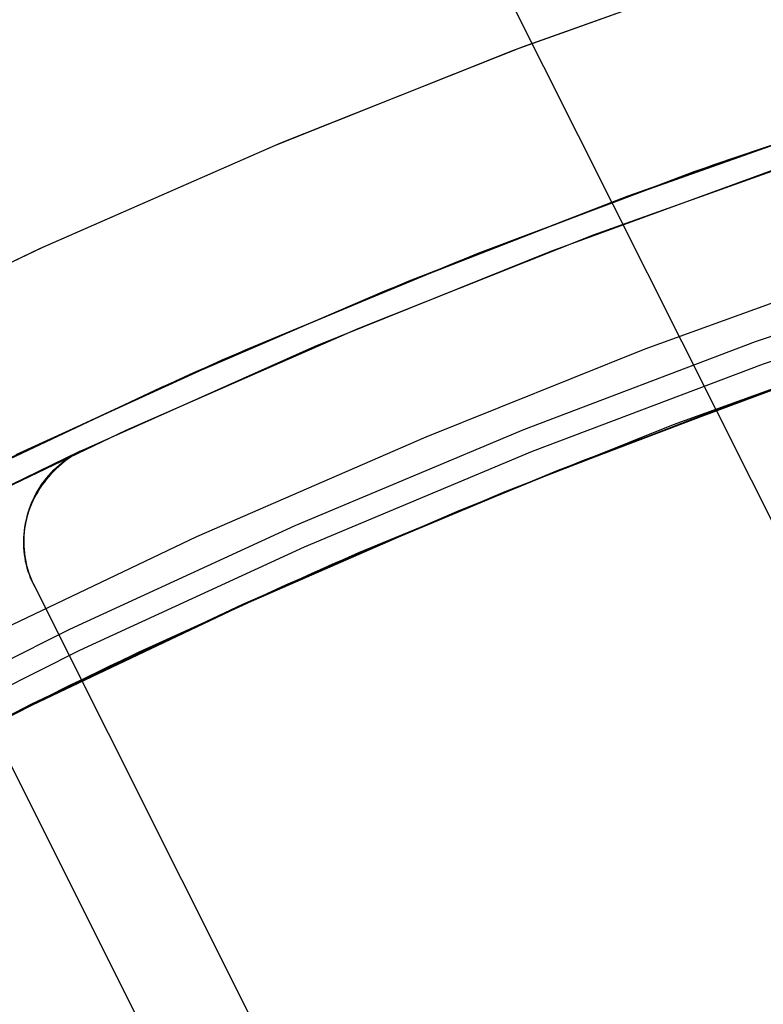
# Model space of a CAD drawing. Header units: millimetres. Extents: x 6049 to 7254, y -11340 to -10297.
# Tile 140 of 237: x 6620.17 to 6627.56, y -10619.46 to -10609.66. Entities that reach past the tile are written whole.
import ezdxf

# ---------------------------------------------------------------- set-up
doc = ezdxf.new("R2010")
doc.units = ezdxf.units.MM
doc.layers.add('color', color=7, linetype='Continuous')
doc.layers.add('luz', color=7, linetype='Continuous')

msp = doc.modelspace()

# ---------------------------------------------------------------- linework, layer by layer
at = {"color": 8, "true_color": 0x7f7f7f}
for p, q in [((6629.2672, -10610.3607, 47.975), (6626.8735, -10611.1752, 47.975)), ((6629.2672, -10610.3607, 89.3497), (6626.8735, -10611.1752, 89.3497)), ((6629.4463, -10610.3035, 68.6623), (6627.0703, -10611.1047, 68.6623)), ((6626.0645, -10611.4715, 72.8954), (6628.3616, -10610.658, 73.3232)), ((6628.4189, -10610.6389, 81.0556), (6626.2138, -10611.416, 80.6457)), ((6627.0703, -10611.1047, 68.6623), (6624.7231, -10611.9869, 68.6623)), ((6626.8735, -10611.1752, 47.975), (6624.5094, -10612.0718, 47.975)), ((6626.8735, -10611.1752, 89.3497), (6624.5094, -10612.0718, 89.3497)), ((6626.2138, -10611.416, 80.6457), (6624.0378, -10612.2619, 80.2254)), ((6623.7993, -10612.3595, 72.4563), (6626.0645, -10611.4715, 72.8954)), ((6624.7231, -10611.9869, 68.6623), (6622.4074, -10612.9489, 68.6623)), ((6624.5094, -10612.0718, 47.975), (6622.1777, -10613.0494, 47.975)), ((6624.5094, -10612.0718, 89.3497), (6622.1777, -10613.0494, 89.3497)), ((6628.5922, -10612.1381, 46.475), (6626.3845, -10612.9395, 46.475)), ((6629.8169, -10612.0725, 88.6051), (6627.482, -10612.867, 88.6051)), ((6629.8169, -10612.0725, 88.6051), (6627.482, -10612.867, 88.6051)), ((6624.0378, -10612.2619, 80.2254), (6621.8942, -10613.1748, 79.7954)), ((6629.8882, -10612.2945, 89.0308), (6627.5609, -10613.0864, 89.0308)), ((6629.8882, -10612.2945, 89.0308), (6627.5609, -10613.0864, 89.0308)), ((6621.5695, -10613.3202, 72.0069), (6623.7993, -10612.3595, 72.4563)), ((6627.2083, -10613.5007, 80.3437), (6629.4534, -10612.7188, 80.7592)), ((6627.482, -10612.867, 88.6051), (6625.1759, -10613.7416, 88.6051)), ((6627.482, -10612.867, 88.6051), (6625.1759, -10613.7416, 88.6051)), ((6628.8504, -10612.8988, 88.1), (6626.6674, -10613.6911, 88.1)), ((6628.8504, -10612.8988, 88.1), (6626.6674, -10613.6911, 88.1)), ((6622.4074, -10612.9489, 68.6623), (6620.126, -10613.9896, 68.6623)), ((6626.3845, -10612.9395, 46.475), (6624.2051, -10613.8148, 46.475)), ((6622.1777, -10613.0494, 47.975), (6619.881, -10614.107, 47.975)), ((6622.1777, -10613.0494, 89.3497), (6619.881, -10614.107, 89.3497)), ((6627.5609, -10613.0864, 89.0308), (6625.2623, -10613.9581, 89.0308)), ((6627.5609, -10613.0864, 89.0308), (6625.2623, -10613.9581, 89.0308)), ((6621.8942, -10613.1748, 79.7954), (6619.7859, -10614.1529, 79.3565)), ((6628.0267, -10613.2059, 72.7751), (6625.7639, -10614.0489, 72.3454)), ((6619.3787, -10614.3513, 71.5478), (6621.5695, -10613.3202, 72.0069)), ((6627.7962, -10613.2878, 67.9123), (6625.5187, -10614.1456, 67.9123)), ((6625.362, -10614.2079, 89.3497), (6627.6519, -10613.3395, 89.3497)), ((6625.362, -10614.2079, 46.475), (6627.6519, -10613.3395, 46.475)), ((6624.994, -10614.356, 79.9171), (6627.2083, -10613.5007, 80.3437)), ((6626.6674, -10613.6911, 88.1), (6624.5124, -10614.5567, 88.1)), ((6626.6674, -10613.6911, 88.1), (6624.5124, -10614.5567, 88.1)), ((6625.1759, -10613.7416, 88.6051), (6622.9014, -10614.6952, 88.6051)), ((6625.1759, -10613.7416, 88.6051), (6622.9014, -10614.6952, 88.6051)), ((6624.2051, -10613.8148, 46.475), (6621.9254, -10614.8057, 46.475)), ((6624.2051, -10613.8148, 46.475), (6621.9254, -10614.8057, 46.475)), ((6625.2623, -10613.9581, 89.0308), (6622.9952, -10614.9087, 89.0308)), ((6625.2623, -10613.9581, 89.0308), (6622.9952, -10614.9087, 89.0308)), ((6625.7639, -10614.0489, 72.3454), (6623.5354, -10614.9667, 71.9046)), ((6625.5187, -10614.1456, 67.9123), (6623.272, -10615.081, 67.9123)), ((6623.1035, -10615.1549, 89.3497), (6625.362, -10614.2079, 89.3497)), ((6623.1035, -10615.1549, 46.475), (6625.362, -10614.2079, 46.475)), ((6622.814, -10615.2829, 79.4801), (6624.994, -10614.356, 79.9171)), ((6624.5124, -10614.5567, 88.1), (6622.3825, -10615.48, 88.1)), ((6624.5124, -10614.5567, 88.1), (6622.385, -10615.4846, 88.1)), ((6624.5124, -10614.5567, 88.1), (6622.385, -10615.4846, 88.1)), ((6622.9014, -10614.6952, 88.6051), (6620.6611, -10615.7268, 88.6051)), ((6622.9014, -10614.6952, 88.6051), (6620.6611, -10615.7268, 88.6051)), ((6621.9254, -10614.8057, 46.475), (6619.6814, -10615.875, 46.475)), ((6621.9254, -10614.8057, 46.475), (6619.6814, -10615.875, 46.475)), ((6622.9952, -10614.9087, 89.0308), (6620.7623, -10615.9369, 89.0308)), ((6622.9952, -10614.9087, 89.0308), (6620.7623, -10615.9369, 89.0308)), ((6623.5354, -10614.9667, 71.9046), (6621.3447, -10615.957, 71.4537)), ((6623.272, -10615.081, 67.9123), (6621.0587, -10616.093, 67.9123)), ((6620.879, -10616.1792, 89.3497), (6623.1035, -10615.1549, 89.3497)), ((6620.879, -10616.1792, 46.475), (6623.1035, -10615.1549, 46.475)), ((6620.6718, -10616.2794, 79.0336), (6622.814, -10615.2829, 79.4801)), ((6622.3825, -10615.48, 88.1), (6620.284, -10616.4725, 88.1)), ((6622.385, -10615.4846, 88.1), (6620.2886, -10616.4809, 88.1)), ((6622.385, -10615.4846, 88.1), (6620.2886, -10616.4809, 88.1)), ((6620.6611, -10615.7268, 88.6051), (6618.4578, -10616.8351, 88.6051)), ((6620.6611, -10615.7268, 88.6051), (6618.4578, -10616.8351, 88.6051)), ((6620.7623, -10615.9369, 89.0308), (6618.5662, -10617.0416, 89.0308)), ((6620.7623, -10615.9369, 89.0308), (6618.5662, -10617.0416, 89.0308)), ((6621.3447, -10615.957, 71.4537), (6619.1953, -10617.0177, 70.9935)), ((6621.0587, -10616.093, 67.9123), (6618.8813, -10617.1803, 67.9123)), ((6618.6911, -10617.2797, 89.3497), (6620.879, -10616.1792, 89.3497)), ((6618.6911, -10617.2797, 46.475), (6620.879, -10616.1792, 46.475)), ((6618.5706, -10617.3432, 78.5783), (6620.6718, -10616.2794, 79.0336)), ((6620.284, -10616.4725, 88.1), (6618.2191, -10617.5332, 88.1)), ((6620.2886, -10616.4809, 88.1), (6618.2256, -10617.5443, 88.1)), ((6620.2886, -10616.4809, 88.1), (6618.2256, -10617.5443, 88.1))]:
    msp.add_line(p, q, dxfattribs=at)
at = {"layer": 'color', "color": 254, "true_color": 0xcad1ee}
for p, q in [((6624.2879, -10625.4797, 26.2), (6585.3489, -10547.7827, -10.8429)), ((6625.0893, -10609.9605, 22.4459), (6627.4993, -10609.0943, 22.4459)), ((6625.0893, -10609.9605, 22.4459), (6627.4993, -10609.0943, 22.4459)), ((6625.1683, -10609.9306, 43.5), (6627.6059, -10609.0581, 43.5)), ((6625.1683, -10609.9306, 32.9729), (6627.6059, -10609.0581, 32.9729)), ((6625.1683, -10609.9306, 43.5), (6627.6059, -10609.0581, 43.5)), ((6622.7103, -10610.9085, 22.4459), (6625.0893, -10609.9605, 22.4459)), ((6622.7103, -10610.9085, 22.4459), (6625.0893, -10609.9605, 22.4459)), ((6622.7622, -10610.8868, 43.5), (6625.1683, -10609.9306, 43.5)), ((6622.7622, -10610.8868, 32.9729), (6625.1683, -10609.9306, 32.9729)), ((6622.7622, -10610.8868, 43.5), (6625.1683, -10609.9306, 43.5)), ((6620.365, -10611.9372, 22.4459), (6622.7103, -10610.9085, 22.4459)), ((6620.365, -10611.9372, 22.4459), (6622.7103, -10610.9085, 22.4459)), ((6620.3906, -10611.9255, 43.5), (6622.7622, -10610.8868, 43.5)), ((6620.3906, -10611.9255, 32.9729), (6622.7622, -10610.8868, 32.9729)), ((6620.3906, -10611.9255, 43.5), (6622.7622, -10610.8868, 43.5)), ((6625.8747, -10611.8017, 43.5), (6628.2474, -10610.9524, 43.5)), ((6625.8747, -10611.8017, 33.3992), (6628.2474, -10610.9524, 33.3992)), ((6625.8747, -10611.8017, 43.5), (6628.2474, -10610.9524, 43.5)), ((6627.8379, -10611.0924, 23.2984), (6625.4547, -10611.9618, 23.2984)), ((6627.8379, -10611.0924, 23.2984), (6625.4547, -10611.9618, 23.2984)), ((6623.5328, -10612.7324, 43.5), (6625.8747, -10611.8017, 43.5)), ((6623.5328, -10612.7324, 33.3992), (6625.8747, -10611.8017, 33.3992)), ((6623.5328, -10612.7324, 43.5), (6625.8747, -10611.8017, 43.5)), ((6618.0563, -10613.0454, 43.5), (6620.3906, -10611.9255, 43.5)), ((6618.0563, -10613.0454, 32.9729), (6620.3906, -10611.9255, 32.9729)), ((6618.0563, -10613.0454, 43.5), (6620.3906, -10611.9255, 43.5)), ((6618.0563, -10613.0454, 22.4459), (6620.365, -10611.9372, 22.4459)), ((6618.0563, -10613.0454, 22.4459), (6620.365, -10611.9372, 22.4459)), ((6625.4547, -10611.9618, 23.2984), (6623.1032, -10612.9134, 23.2984)), ((6625.4547, -10611.9618, 23.2984), (6623.1032, -10612.9134, 23.2984)), ((6621.2245, -10613.7434, 43.5), (6623.5328, -10612.7324, 43.5)), ((6621.2245, -10613.7434, 33.3992), (6623.5328, -10612.7324, 33.3992)), ((6621.2245, -10613.7434, 43.5), (6623.5328, -10612.7324, 43.5)), ((6623.1032, -10612.9134, 23.2984), (6620.7861, -10613.9462, 23.2984)), ((6623.1032, -10612.9134, 23.2984), (6620.7861, -10613.9462, 23.2984)), ((6618.9524, -10614.8334, 43.5), (6621.2245, -10613.7434, 43.5)), ((6618.9524, -10614.8334, 33.3992), (6621.2245, -10613.7434, 33.3992)), ((6618.9524, -10614.8334, 43.5), (6621.2245, -10613.7434, 43.5)), ((6620.761, -10613.9582, 30.3), (6618.9524, -10614.8334, 30.3)), ((6620.761, -10613.9582, 30.3), (6618.9524, -10614.8334, 30.3)), ((6620.6647, -10614.0135, 26.7992), (6620.6941, -10613.9951, 26.7992)), ((6620.6985, -10613.9957, 23.3015), (6620.6681, -10614.0158, 23.3038)), ((6620.6985, -10613.9957, 23.3015), (6620.6681, -10614.0158, 23.3038)), ((6620.67, -10614.01, 30.3), (6620.6997, -10613.9917, 30.3)), ((6620.67, -10614.01, 30.3), (6620.6997, -10613.9917, 30.3)), ((6620.6941, -10613.9951, 26.7992), (6620.7242, -10613.9778, 26.7992)), ((6620.7294, -10613.9765, 23.2998), (6620.6985, -10613.9957, 23.3015)), ((6620.7294, -10613.9765, 23.2998), (6620.6985, -10613.9957, 23.3015)), ((6620.6997, -10613.9917, 30.3), (6620.73, -10613.9744, 30.3)), ((6620.6997, -10613.9917, 30.3), (6620.73, -10613.9744, 30.3)), ((6620.7242, -10613.9778, 26.7992), (6620.7549, -10613.9614, 26.7992)), ((6620.761, -10613.9584, 23.2985), (6620.7294, -10613.9765, 23.2998)), ((6620.761, -10613.9584, 23.2985), (6620.7294, -10613.9765, 23.2998)), ((6620.73, -10613.9744, 30.3), (6620.761, -10613.9582, 30.3)), ((6620.73, -10613.9744, 30.3), (6620.761, -10613.9582, 30.3)), ((6620.7549, -10613.9614, 26.7992), (6620.7861, -10613.9462, 26.7992)), ((6620.7861, -10613.9462, 30.3), (6620.761, -10613.9582, 30.3)), ((6620.7861, -10613.9462, 30.3), (6620.761, -10613.9582, 30.3)), ((6620.7861, -10613.9462, 23.2984), (6620.761, -10613.9584, 23.2985)), ((6620.7861, -10613.9462, 23.2984), (6620.761, -10613.9584, 23.2985)), ((6620.761, -10613.9584, 30.3), (6620.761, -10613.9584, 23.2985)), ((6620.7861, -10613.9462, 23.2984), (6620.7861, -10613.9462, 30.3)), ((6620.7861, -10613.9462, 23.2984), (6620.7861, -10613.9462, 30.3)), ((6620.5541, -10614.1055, 23.3176), (6620.5275, -10614.13, 23.3222)), ((6620.5541, -10614.1055, 23.3176), (6620.5275, -10614.13, 23.3222)), ((6620.5278, -10614.1203, 26.7992), (6620.5537, -10614.0971, 26.7992)), ((6620.5319, -10614.1164, 30.3), (6620.558, -10614.0932, 30.3)), ((6620.5319, -10614.1164, 30.3), (6620.558, -10614.0932, 30.3)), ((6620.5537, -10614.0971, 26.7992), (6620.5803, -10614.0748, 26.7992)), ((6620.5814, -10614.0817, 23.3134), (6620.5541, -10614.1055, 23.3176)), ((6620.5814, -10614.0817, 23.3134), (6620.5541, -10614.1055, 23.3176)), ((6620.558, -10614.0932, 30.3), (6620.5849, -10614.071, 30.3)), ((6620.558, -10614.0932, 30.3), (6620.5849, -10614.071, 30.3)), ((6620.5803, -10614.0748, 26.7992), (6620.6077, -10614.0534, 26.7992)), ((6620.6096, -10614.0588, 23.3097), (6620.5814, -10614.0817, 23.3134)), ((6620.6096, -10614.0588, 23.3097), (6620.5814, -10614.0817, 23.3134)), ((6620.5849, -10614.071, 30.3), (6620.6126, -10614.0497, 30.3)), ((6620.5849, -10614.071, 30.3), (6620.6126, -10614.0497, 30.3)), ((6620.6077, -10614.0534, 26.7992), (6620.6358, -10614.033, 26.7992)), ((6620.6385, -10614.0369, 23.3065), (6620.6096, -10614.0588, 23.3097)), ((6620.6385, -10614.0369, 23.3065), (6620.6096, -10614.0588, 23.3097)), ((6620.6126, -10614.0497, 30.3), (6620.6409, -10614.0293, 30.3)), ((6620.6126, -10614.0497, 30.3), (6620.6409, -10614.0293, 30.3)), ((6620.6358, -10614.033, 26.7992), (6620.6647, -10614.0135, 26.7992)), ((6620.6681, -10614.0158, 23.3038), (6620.6385, -10614.0369, 23.3065)), ((6620.6681, -10614.0158, 23.3038), (6620.6385, -10614.0369, 23.3065)), ((6620.6409, -10614.0293, 30.3), (6620.67, -10614.01, 30.3)), ((6620.6409, -10614.0293, 30.3), (6620.67, -10614.01, 30.3)), ((6620.433, -10614.2218, 26.7992), (6620.4553, -10614.1952, 26.7992)), ((6620.4361, -10614.2178, 30.3), (6620.4587, -10614.1912, 30.3)), ((6620.4361, -10614.2178, 30.3), (6620.4587, -10614.1912, 30.3)), ((6620.477, -10614.1815, 23.3328), (6620.4532, -10614.2084, 23.3389)), ((6620.477, -10614.1815, 23.3328), (6620.4532, -10614.2084, 23.3389)), ((6620.4553, -10614.1952, 26.7992), (6620.4786, -10614.1694, 26.7992)), ((6620.4587, -10614.1912, 30.3), (6620.4823, -10614.1654, 30.3)), ((6620.4587, -10614.1912, 30.3), (6620.4823, -10614.1654, 30.3)), ((6620.5018, -10614.1554, 23.3273), (6620.477, -10614.1815, 23.3328)), ((6620.5018, -10614.1554, 23.3273), (6620.477, -10614.1815, 23.3328)), ((6620.4786, -10614.1694, 26.7992), (6620.5028, -10614.1444, 26.7992)), ((6620.4823, -10614.1654, 30.3), (6620.5067, -10614.1405, 30.3)), ((6620.4823, -10614.1654, 30.3), (6620.5067, -10614.1405, 30.3)), ((6620.5275, -10614.13, 23.3222), (6620.5018, -10614.1554, 23.3273)), ((6620.5275, -10614.13, 23.3222), (6620.5018, -10614.1554, 23.3273)), ((6620.5028, -10614.1444, 26.7992), (6620.5278, -10614.1203, 26.7992)), ((6620.5067, -10614.1405, 30.3), (6620.5319, -10614.1164, 30.3)), ((6620.5067, -10614.1405, 30.3), (6620.5319, -10614.1164, 30.3)), ((6620.3553, -10614.3316, 30.3), (6620.374, -10614.3021, 30.3)), ((6620.3553, -10614.3316, 30.3), (6620.374, -10614.3021, 30.3)), ((6620.3873, -10614.2932, 23.3595), (6620.3674, -10614.3228, 23.3672)), ((6620.3873, -10614.2932, 23.3595), (6620.3674, -10614.3228, 23.3672)), ((6620.3715, -10614.306, 26.7992), (6620.391, -10614.2772, 26.7992)), ((6620.374, -10614.3021, 30.3), (6620.3937, -10614.2733, 30.3)), ((6620.374, -10614.3021, 30.3), (6620.3937, -10614.2733, 30.3)), ((6620.4083, -10614.2643, 23.3522), (6620.3873, -10614.2932, 23.3595)), ((6620.4083, -10614.2643, 23.3522), (6620.3873, -10614.2932, 23.3595)), ((6620.391, -10614.2772, 26.7992), (6620.4115, -10614.2491, 26.7992)), ((6620.3937, -10614.2733, 30.3), (6620.4144, -10614.2452, 30.3)), ((6620.3937, -10614.2733, 30.3), (6620.4144, -10614.2452, 30.3)), ((6620.4302, -10614.236, 23.3453), (6620.4083, -10614.2643, 23.3522)), ((6620.4302, -10614.236, 23.3453), (6620.4083, -10614.2643, 23.3522)), ((6620.4115, -10614.2491, 26.7992), (6620.433, -10614.2218, 26.7992)), ((6620.4144, -10614.2452, 30.3), (6620.4361, -10614.2178, 30.3)), ((6620.4144, -10614.2452, 30.3), (6620.4361, -10614.2178, 30.3)), ((6620.4532, -10614.2084, 23.3389), (6620.4302, -10614.236, 23.3453)), ((6620.4532, -10614.2084, 23.3389), (6620.4302, -10614.236, 23.3453)), ((6620.3039, -10614.4273, 26.7992), (6620.3192, -10614.3961, 26.7992)), ((6620.3056, -10614.4237, 30.3), (6620.3211, -10614.3924, 30.3)), ((6620.3056, -10614.4237, 30.3), (6620.3211, -10614.3924, 30.3)), ((6620.3307, -10614.3835, 23.3839), (6620.3139, -10614.4146, 23.3929)), ((6620.3307, -10614.3835, 23.3839), (6620.3139, -10614.4146, 23.3929)), ((6620.3192, -10614.3961, 26.7992), (6620.3356, -10614.3655, 26.7992)), ((6620.3211, -10614.3924, 30.3), (6620.3377, -10614.3617, 30.3)), ((6620.3211, -10614.3924, 30.3), (6620.3377, -10614.3617, 30.3)), ((6620.3485, -10614.3529, 23.3754), (6620.3307, -10614.3835, 23.3839)), ((6620.3485, -10614.3529, 23.3754), (6620.3307, -10614.3835, 23.3839)), ((6620.3356, -10614.3655, 26.7992), (6620.3531, -10614.3354, 26.7992)), ((6620.3377, -10614.3617, 30.3), (6620.3553, -10614.3316, 30.3)), ((6620.3377, -10614.3617, 30.3), (6620.3553, -10614.3316, 30.3)), ((6620.3674, -10614.3228, 23.3672), (6620.3485, -10614.3529, 23.3754)), ((6620.3674, -10614.3228, 23.3672), (6620.3485, -10614.3529, 23.3754)), ((6620.3531, -10614.3354, 26.7992), (6620.3715, -10614.306, 26.7992)), ((6620.2646, -10614.5238, 26.7992), (6620.2766, -10614.4912, 26.7992)), ((6620.2658, -10614.5205, 30.3), (6620.2779, -10614.4878, 30.3)), ((6620.2658, -10614.5205, 30.3), (6620.2779, -10614.4878, 30.3)), ((6620.2838, -10614.4783, 23.4119), (6620.2705, -10614.5107, 23.4219)), ((6620.2838, -10614.4783, 23.4119), (6620.2705, -10614.5107, 23.4219)), ((6620.2766, -10614.4912, 26.7992), (6620.2897, -10614.459, 26.7992)), ((6620.2779, -10614.4878, 30.3), (6620.2912, -10614.4555, 30.3)), ((6620.2779, -10614.4878, 30.3), (6620.2912, -10614.4555, 30.3)), ((6620.2983, -10614.4463, 23.4022), (6620.2838, -10614.4783, 23.4119)), ((6620.2983, -10614.4463, 23.4022), (6620.2838, -10614.4783, 23.4119)), ((6620.2897, -10614.459, 26.7992), (6620.3039, -10614.4273, 26.7992)), ((6620.2912, -10614.4555, 30.3), (6620.3056, -10614.4237, 30.3)), ((6620.2912, -10614.4555, 30.3), (6620.3056, -10614.4237, 30.3)), ((6620.3139, -10614.4146, 23.3929), (6620.2983, -10614.4463, 23.4022)), ((6620.3139, -10614.4146, 23.3929), (6620.2983, -10614.4463, 23.4022)), ((6620.2355, -10614.6239, 26.7992), (6620.2441, -10614.5902, 26.7992)), ((6620.2362, -10614.6209, 30.3), (6620.2449, -10614.5871, 30.3)), ((6620.2362, -10614.6209, 30.3), (6620.2449, -10614.5871, 30.3)), ((6620.2473, -10614.5765, 23.443), (6620.2375, -10614.6099, 23.4541)), ((6620.2473, -10614.5765, 23.443), (6620.2375, -10614.6099, 23.4541)), ((6620.2441, -10614.5902, 26.7992), (6620.2537, -10614.5568, 26.7992)), ((6620.2449, -10614.5871, 30.3), (6620.2547, -10614.5536, 30.3)), ((6620.2449, -10614.5871, 30.3), (6620.2547, -10614.5536, 30.3)), ((6620.2583, -10614.5435, 23.4323), (6620.2473, -10614.5765, 23.443)), ((6620.2583, -10614.5435, 23.4323), (6620.2473, -10614.5765, 23.443)), ((6620.2537, -10614.5568, 26.7992), (6620.2646, -10614.5238, 26.7992)), ((6620.2547, -10614.5536, 30.3), (6620.2658, -10614.5205, 30.3)), ((6620.2547, -10614.5536, 30.3), (6620.2658, -10614.5205, 30.3)), ((6620.2705, -10614.5107, 23.4219), (6620.2583, -10614.5435, 23.4323)), ((6620.2705, -10614.5107, 23.4219), (6620.2583, -10614.5435, 23.4323)), ((6620.2216, -10614.6772, 23.4771), (6620.2154, -10614.7111, 23.489)), ((6620.2216, -10614.6772, 23.4771), (6620.2154, -10614.7111, 23.489)), ((6620.217, -10614.7265, 26.7992), (6620.222, -10614.6921, 26.7992)), ((6620.2174, -10614.7239, 30.3), (6620.2225, -10614.6893, 30.3)), ((6620.2174, -10614.7239, 30.3), (6620.2225, -10614.6893, 30.3)), ((6620.2289, -10614.6434, 23.4654), (6620.2216, -10614.6772, 23.4771)), ((6620.2289, -10614.6434, 23.4654), (6620.2216, -10614.6772, 23.4771)), ((6620.222, -10614.6921, 26.7992), (6620.2282, -10614.6579, 26.7992)), ((6620.2225, -10614.6893, 30.3), (6620.2288, -10614.655, 30.3)), ((6620.2225, -10614.6893, 30.3), (6620.2288, -10614.655, 30.3)), ((6620.2282, -10614.6579, 26.7992), (6620.2355, -10614.6239, 26.7992)), ((6620.2288, -10614.655, 30.3), (6620.2362, -10614.6209, 30.3)), ((6620.2288, -10614.655, 30.3), (6620.2362, -10614.6209, 30.3)), ((6620.2375, -10614.6099, 23.4541), (6620.2289, -10614.6434, 23.4654)), ((6620.2375, -10614.6099, 23.4541), (6620.2289, -10614.6434, 23.4654)), ((6620.2068, -10614.7792, 23.5136), (6620.2044, -10614.8133, 23.5262)), ((6620.2068, -10614.7792, 23.5136), (6620.2044, -10614.8133, 23.5262)), ((6620.2105, -10614.7451, 23.5012), (6620.2068, -10614.7792, 23.5136)), ((6620.2105, -10614.7451, 23.5012), (6620.2068, -10614.7792, 23.5136)), ((6620.2154, -10614.7111, 23.489), (6620.2105, -10614.7451, 23.5012)), ((6620.2154, -10614.7111, 23.489), (6620.2105, -10614.7451, 23.5012)), ((6620.2107, -10614.7957, 26.7992), (6620.2133, -10614.761, 26.7992)), ((6620.2108, -10614.7934, 30.3), (6620.2135, -10614.7586, 30.3)), ((6620.2108, -10614.7934, 30.3), (6620.2135, -10614.7586, 30.3)), ((6620.2133, -10614.761, 26.7992), (6620.217, -10614.7265, 26.7992)), ((6620.2135, -10614.7586, 30.3), (6620.2174, -10614.7239, 30.3)), ((6620.2135, -10614.7586, 30.3), (6620.2174, -10614.7239, 30.3)), ((6618.9524, -10614.8334, 30.3), (6635.9781, -10648.8058, 30.3)), ((6620.2044, -10614.8133, 23.5262), (6620.2032, -10614.8474, 23.5391)), ((6620.2044, -10614.8133, 23.5262), (6620.2032, -10614.8474, 23.5391)), ((6620.2032, -10614.8474, 23.5391), (6620.2032, -10614.8814, 23.5522)), ((6620.2032, -10614.8474, 23.5391), (6620.2032, -10614.8814, 23.5522)), ((6620.2032, -10614.8814, 23.5522), (6620.2045, -10614.9154, 23.5655)), ((6620.2032, -10614.8814, 23.5522), (6620.2045, -10614.9154, 23.5655)), ((6620.2091, -10614.8631, 30.3), (6620.2094, -10614.8282, 30.3)), ((6620.2091, -10614.8631, 30.3), (6620.2094, -10614.8282, 30.3)), ((6620.2101, -10614.898, 30.3), (6620.2091, -10614.8631, 30.3)), ((6620.2101, -10614.898, 30.3), (6620.2091, -10614.8631, 30.3)), ((6620.2092, -10614.8651, 26.7992), (6620.2093, -10614.8304, 26.7992)), ((6620.2102, -10614.8999, 26.7992), (6620.2092, -10614.8651, 26.7992)), ((6620.2093, -10614.8304, 26.7992), (6620.2107, -10614.7957, 26.7992)), ((6620.2094, -10614.8282, 30.3), (6620.2108, -10614.7934, 30.3)), ((6620.2094, -10614.8282, 30.3), (6620.2108, -10614.7934, 30.3)), ((6620.2045, -10614.9154, 23.5655), (6620.207, -10614.9492, 23.5789)), ((6620.2045, -10614.9154, 23.5655), (6620.207, -10614.9492, 23.5789)), ((6620.207, -10614.9492, 23.5789), (6620.2108, -10614.9828, 23.5925)), ((6620.207, -10614.9492, 23.5789), (6620.2108, -10614.9828, 23.5925)), ((6620.2123, -10614.9329, 30.3), (6620.2101, -10614.898, 30.3)), ((6620.2123, -10614.9329, 30.3), (6620.2101, -10614.898, 30.3)), ((6620.2125, -10614.9346, 26.7992), (6620.2102, -10614.8999, 26.7992)), ((6620.2108, -10614.9828, 23.5925), (6620.2158, -10615.0162, 23.6063)), ((6620.2108, -10614.9828, 23.5925), (6620.2158, -10615.0162, 23.6063)), ((6620.2158, -10614.9676, 30.3), (6620.2123, -10614.9329, 30.3)), ((6620.2158, -10614.9676, 30.3), (6620.2123, -10614.9329, 30.3)), ((6620.2159, -10614.9691, 26.7992), (6620.2125, -10614.9346, 26.7992)), ((6620.2204, -10615.0022, 30.3), (6620.2158, -10614.9676, 30.3)), ((6620.2204, -10615.0022, 30.3), (6620.2158, -10614.9676, 30.3)), ((6620.2206, -10615.0036, 26.7992), (6620.2159, -10614.9691, 26.7992)), ((6620.2158, -10615.0162, 23.6063), (6620.222, -10615.0493, 23.6202)), ((6620.2158, -10615.0162, 23.6063), (6620.222, -10615.0493, 23.6202)), ((6620.2262, -10615.0366, 30.3), (6620.2204, -10615.0022, 30.3)), ((6620.2262, -10615.0366, 30.3), (6620.2204, -10615.0022, 30.3)), ((6620.2264, -10615.0378, 26.7992), (6620.2206, -10615.0036, 26.7992)), ((6620.222, -10615.0493, 23.6202), (6620.2295, -10615.0822, 23.6341)), ((6620.222, -10615.0493, 23.6202), (6620.2295, -10615.0822, 23.6341)), ((6620.2332, -10615.0708, 30.3), (6620.2262, -10615.0366, 30.3)), ((6620.2332, -10615.0708, 30.3), (6620.2262, -10615.0366, 30.3)), ((6620.2335, -10615.0719, 26.7992), (6620.2264, -10615.0378, 26.7992)), ((6620.2295, -10615.0822, 23.6341), (6620.2382, -10615.1147, 23.6482)), ((6620.2295, -10615.0822, 23.6341), (6620.2382, -10615.1147, 23.6482)), ((6620.2415, -10615.1047, 30.3), (6620.2332, -10615.0708, 30.3)), ((6620.2415, -10615.1047, 30.3), (6620.2332, -10615.0708, 30.3)), ((6620.2417, -10615.1056, 26.7992), (6620.2335, -10615.0719, 26.7992)), ((6620.2382, -10615.1147, 23.6482), (6620.2481, -10615.1468, 23.6623)), ((6620.2382, -10615.1147, 23.6482), (6620.2481, -10615.1468, 23.6623)), ((6620.2509, -10615.1384, 30.3), (6620.2415, -10615.1047, 30.3)), ((6620.2509, -10615.1384, 30.3), (6620.2415, -10615.1047, 30.3)), ((6620.2511, -10615.1391, 26.7992), (6620.2417, -10615.1056, 26.7992)), ((6620.2481, -10615.1468, 23.6623), (6620.2591, -10615.1785, 23.6765)), ((6620.2481, -10615.1468, 23.6623), (6620.2591, -10615.1785, 23.6765)), ((6620.2614, -10615.1716, 30.3), (6620.2509, -10615.1384, 30.3)), ((6620.2614, -10615.1716, 30.3), (6620.2509, -10615.1384, 30.3)), ((6620.2616, -10615.1722, 26.7992), (6620.2511, -10615.1391, 26.7992)), ((6620.2591, -10615.1785, 23.6765), (6620.2714, -10615.2097, 23.6908)), ((6620.2591, -10615.1785, 23.6765), (6620.2714, -10615.2097, 23.6908)), ((6620.2731, -10615.2045, 30.3), (6620.2614, -10615.1716, 30.3)), ((6620.2731, -10615.2045, 30.3), (6620.2614, -10615.1716, 30.3)), ((6620.2733, -10615.2049, 26.7992), (6620.2616, -10615.1722, 26.7992)), ((6620.2714, -10615.2097, 23.6908), (6620.2848, -10615.2405, 23.705)), ((6620.2714, -10615.2097, 23.6908), (6620.2848, -10615.2405, 23.705)), ((6620.286, -10615.237, 30.3), (6620.2731, -10615.2045, 30.3)), ((6620.286, -10615.237, 30.3), (6620.2731, -10615.2045, 30.3)), ((6620.2861, -10615.2372, 26.7992), (6620.2733, -10615.2049, 26.7992)), ((6620.2848, -10615.2405, 23.705), (6620.2994, -10615.2707, 23.7193)), ((6620.2848, -10615.2405, 23.705), (6620.2994, -10615.2707, 23.7193)), ((6620.3, -10615.2689, 30.3), (6620.286, -10615.237, 30.3)), ((6620.3, -10615.2689, 30.3), (6620.286, -10615.237, 30.3)), ((6620.3, -10615.2691, 26.7992), (6620.2861, -10615.2372, 26.7992)), ((6620.2994, -10615.2707, 23.7193), (6620.3151, -10615.3004, 23.7335)), ((6620.2994, -10615.2707, 23.7193), (6620.3151, -10615.3004, 23.7335)), ((6620.3151, -10615.3004, 30.3), (6620.3, -10615.2689, 30.3)), ((6620.3151, -10615.3004, 30.3), (6620.3, -10615.2689, 30.3)), ((6620.3151, -10615.3004, 26.7992), (6620.3, -10615.2691, 26.7992)), ((6624.5734, -10623.7973, 30.3), (6620.3151, -10615.3004, 30.3)), ((6624.5734, -10623.7973, 30.3), (6620.3151, -10615.3004, 30.3)), ((6624.5734, -10623.7973, 27.7841), (6620.3151, -10615.3004, 23.7335)), ((6620.3151, -10615.3004, 23.7335), (6620.3151, -10615.3004, 30.3)), ((6623.7667, -10622.1877, 27.0168), (6620.3151, -10615.3004, 27.0168)), ((6620.3151, -10615.3004, 23.7335), (6620.3151, -10615.3004, 30.3)), ((6624.5734, -10623.7973, 27.7841), (6620.3151, -10615.3004, 23.7335))]:
    msp.add_line(p, q, dxfattribs=at)
at = {"layer": 'color'}
for p, q in [((6625.8747, -10611.8017, 43.5), (6628.2474, -10610.9524, 43.5)), ((6623.5328, -10612.7324, 43.5), (6625.8747, -10611.8017, 43.5)), ((6621.2245, -10613.7434, 43.5), (6623.5328, -10612.7324, 43.5)), ((6618.9524, -10614.8334, 43.5), (6621.2245, -10613.7434, 43.5))]:
    msp.add_line(p, q, dxfattribs=at)
at = {"layer": 'luz', "color": 254, "true_color": 0xcad1ee}
for p, q in [((6590.9731, -10541.5549, -31.05), (6726.4459, -10811.5633, -31.05)), ((6590.9731, -10541.5549, -32.55), (6726.4459, -10811.5633, -32.55))]:
    msp.add_line(p, q, dxfattribs=at)

doc.saveas('drawing.dxf')
